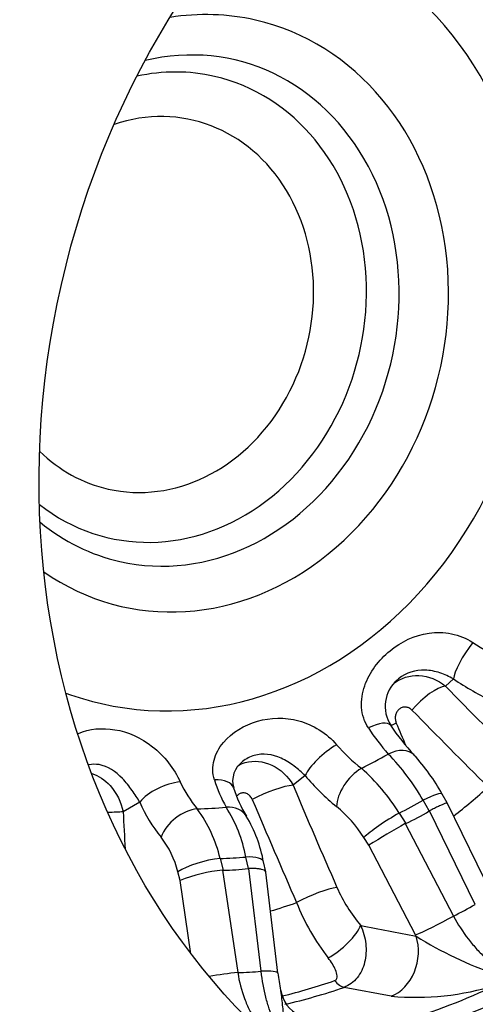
# Model space of a CAD drawing. Header units: millimetres. Extents: x 0 to 1174, y 0 to 830.
# Tile 6 of 15: x 785 to 827, y 194 to 284. Entities that reach past the tile are written whole.
import ezdxf

# ---------------------------------------------------------------- set-up
doc = ezdxf.new("R2010")
doc.units = ezdxf.units.MM
doc.header["$LTSCALE"] = 3.952569
doc.layers.add('CAP180G', color=7, linetype='Continuous')
doc.layers.add('Default', color=7, linetype='Continuous')

# ---------------------------------------------------------------- blocks, each defined once
blk = doc.blocks.new('SE1')
at = {"layer": 'CAP180G', "color": 7, "linetype": 'Continuous'}
for p, q in [((824.635, 223.444), (823.905, 222.774)), ((811.125, 214.631), (810.014, 213.758)), ((824.07, 212.137), (823.609, 212.948)), ((796.052, 212.219), (794.532, 211.322)), ((822.425, 211.41), (821.871, 212.382)), ((828.151, 203.756), (824.07, 212.134)), ((819.68, 211.217), (820.286, 210.273)), ((822.464, 211.432), (822.425, 211.41)), ((826.627, 202.886), (822.464, 211.432)), ((820.286, 210.273), (820.246, 210.252)), ((820.246, 210.252), (824.636, 201.827)), ((816.923, 208.283), (816.467, 208.99)), ((821.183, 200.105), (816.923, 208.283)), ((803.368, 207.071), (803.644, 206.019)), ((805.944, 206.156), (805.725, 207.211)), ((807.525, 205.849), (807.337, 206.757)), ((799.733, 205.064), (799.525, 205.853)), ((803.644, 206.019), (803.601, 206.017)), ((803.601, 206.017), (804.978, 196.672)), ((805.987, 206.159), (805.944, 206.156)), ((807.119, 196.799), (805.987, 206.159)), ((808.639, 196.633), (807.526, 205.836)), ((800.715, 198.4), (799.733, 205.064)), ((821.237, 200.003), (821.183, 200.105)), ((818.969, 194.526), (814.661, 195.333))]:
    blk.add_line(p, q, dxfattribs=at)
for centre, radius, start, end in [((838.977, 246.265), 23.21, 237.1715, 245.13344), ((841.657, 248.768), 30.512, 236.0924, 243.93051), ((821.603, 220.936), 3.193, 131.33569, 212.62509), ((833.698, 229.876), 20.037, 212.9473, 221.5139), ((836.723, 231.096), 21.412, 213.69045, 222.90324), ((825.222, 226.972), 14.73, 220.32336, 232.45594), ((803.728, 202.007), 20.9, 29.76323, 44.26588), ((807.561, 204.083), 18.33, 28.91254, 42.67231), ((806.651, 214.156), 2.137, 125.06647, 197.44076), ((825.946, 226.758), 19.15, 219.29235, 231.3408), ((804.82, 202.183), 17.39, 31.2977, 48.92633), ((809.091, 218.218), 10.232, 203.99203, 220.31254), ((814.126, 217.614), 11.765, 196.64861, 209.86322), ((815.683, 216.932), 11.59, 197.11073, 211.17366), ((808.176, 217.363), 13.17, 202.9904, 219.30205), ((806.546, 202.737), 11.727, 32.22477, 50.6411), ((791.525, 204.374), 12.146, 12.82699, 36.49805), ((792.638, 204.651), 13.335, 11.06952, 32.19349), ((795.074, 204.5), 12.464, 10.41719, 31.00522), ((860.031, 139.344), 81.307, 119.29592, 122.01856), ((791.419, 203.87), 8.345, 13.74916, 38.1162), ((804.651, 193.429), 12.631, 94.76598, 112.91431), ((827.038, 210.152), 14.216, 203.661, 220.20631), ((829.001, 210.382), 20.046, 201.43249, 218.06881), ((804.621, 241.864), 44.76, 296.56082, 299.44757), ((839.615, 229.082), 34.4, 237.70675, 251.18928), ((803.621, 237.535), 40.886, 271.90306, 274.90934), ((824.84, 198.349), 16.285, 186.03745, 191.60753), ((811.985, 195.572), 3.131, 189.64073, 243.10912), ((821.204, 218.779), 24.356, 264.73527, 287.48195)]:
    blk.add_arc(centre, radius, start, end, dxfattribs=at)
for centre, major_axis, ratio, start_param, end_param in [((794.403, 258.15), (-19.964, -87.758), 0.856342, 3.141593, 6.283185), ((824.112, 251.391), (-15.505, -68.159), 0.856342, 0.199751, 2.941842), ((821.628, 251.957), (14.411, 63.348), 0.856342, 3.211311, 6.213467), ((812.118, 254.12), (14.38, 63.212), 0.856342, 3.342477, 6.082301), ((800.648, 256.729), (-8.084, -35.538), 0.856342, 0, 3.24979), ((800.51, 256.761), (6.079, 26.721), 0.856342, 0, 0.331293), ((800.51, 256.761), (6.079, 26.721), 0.856342, 2.8103, 6.283185), ((799.429, 257.006), (-5.201, -22.864), 0.856342, 0, 3.544226), ((798.07, 257.316), (4.785, 21.036), 0.856342, 2.759447, 6.283185), ((798.07, 257.316), (4.785, 21.036), 0.856342, 0, 0.382146), ((796.991, 257.561), (-3.825, -16.815), 0.856342, 0, 3.62328), ((796.991, 257.561), (-3.825, -16.815), 0.856342, 5.801498, 6.283185), ((799.429, 257.006), (-5.201, -22.864), 0.856342, 5.880552, 6.283185), ((826.377, 225.658), (-1.664, -2.496), 0.209587, 4.398042, 5.923933), ((822.163, 220.56), (-2.141, -2.101), 0.329446, 3.51425, 5.020464), ((993.046, 235.618), (-279.978, 220.296), 0.343766, 1.212342, 1.24128), ((800.648, 256.729), (-8.084, -35.538), 0.856342, 6.174988, 6.283185), ((991.416, 233.547), (-282.331, 222.147), 0.343766, 1.212342, 1.24128), ((816.43, 217.517), (-2.476, -1.694), 0.345303, 3.147231, 4.301021), ((820.742, 219.397), (2.766, 1.161), 0.194595, -4.29788, -4.093519), ((958.4, 206.526), (-162.133, 320.582), 0.336276, 1.362669, 1.368985), ((813.405, 215.909), (-2.309, -1.915), 0.304956, 4.215754, 5.741645), ((803.205, 256.147), (-9.949, -43.734), 0.856342, 0.602886, 0.670872), ((818.854, 214.46), (-2.185, -2.056), 0.620823, 3.138809, 4.246879), ((816.263, 213.082), (-1.854, -2.358), 0.562563, 4.09883, 5.647447), ((798.502, 212.371), (-2.749, -1.201), 0.438803, 4.063532, 5.589423), ((801.755, 212.564), (-2.846, -0.948), 0.4875, 3.146161, 4.160707), ((807.735, 212.48), (-2.765, -1.164), 0.195163, 3.665801, 5.172016), ((997.713, 227.494), (-174.215, 310.753), 0.490903, 1.344866, 1.373804), ((798.935, 257.119), (-12.64, -55.563), 0.856342, 0.809247, 0.886157), ((821, 211.466), (-2.609, -1.481), 0.133415, 3.13957, 4.297275), ((803.222, 209.338), (-2.544, -1.59), 0.716594, 3.14015, 4.037201), ((995.581, 226.299), (-175.679, 313.364), 0.490903, 1.344866, 1.373804), ((805.201, 255.693), (-10.86, -47.739), 0.856342, 0.609014, 0.664744), ((792.081, 211.169), (-2.996, -0.156), 0.014468, 3.753763, 4.355975), ((999.196, 217.721), (-22.081, 355.571), 0.574585, 1.553118, 1.562636), ((800.435, 209.173), (-2.297, -1.93), 0.646277, 3.882022, 5.430639), ((803.205, 256.147), (-9.949, -43.734), 0.856342, 0.210187, 0.278173), ((818.747, 210.268), (-2.522, -1.625), 0.108048, 4.264873, 5.766738), ((806.519, 240.282), (-14.194, 29.813), 0.710757, 3.121574, 3.224779), ((801.975, 206.005), (-2.901, -0.765), 0.267217, 4.142477, 5.644342), ((805.201, 255.693), (-10.86, -47.739), 0.856342, 0.216315, 0.272045), ((804.398, 206.149), (-2.938, -0.607), 0.297833, 3.139131, 4.183481), ((800.441, 238.537), (6.406, -32.23), 0.67627, 6.138788, 6.241993), ((811.737, 203.168), (-2.747, -1.205), 0.170514, 3.663113, 5.169328), ((798.935, 257.119), (-12.64, -55.563), 0.856342, 0.443915, 0.493458), ((823.463, 201.383), (-2.661, -1.386), 0.054252, 0.513957, 1.998761), ((813.901, 199.697), (2.28, 1.95), 0.327515, 4.147023, 5.736851), ((990.254, 228.512), (-456.604, 65.826), 0.121289, 1.197211, 1.209158), ((818.197, 198.299), (-0.752, -3.929), 0.805108, 0.473102, 2.166683), ((803.52, 196.146), (-2.968, -0.437), 0.11902, 4.18125, 5.089002), ((805.661, 196.273), (-2.978, -0.36), 0.133924, 3.146318, 4.184523), ((801.22, 256.599), (-14.165, -62.267), 0.856342, 0.401743, 0.48977), ((814.11, 198.173), (0.981, -2.835), 0.4557, 5.443956, 5.980584), ((801.986, 256.425), (-14.267, -62.717), 0.856342, 0.391289, 0.48977), ((809.922, 254.62), (-14.359, -63.119), 0.856342, 0.282383, 0.598676)]:
    blk.add_ellipse(centre, major_axis=major_axis, ratio=ratio, start_param=start_param, end_param=end_param, dxfattribs=at)
for major_axis in [(19.964, 87.758), (-15.505, -68.159)]:
    blk.add_ellipse((847.275, 246.122), major_axis=major_axis, ratio=0.856342, dxfattribs=at)
for points, knots in [([(794.514, 347.53), (793.827, 347.484), (792.257, 347.377), (789.453, 347.072), (786.312, 346.592), (783.156, 345.969), (780.025, 345.208), (776.915, 344.309), (773.831, 343.273), (770.779, 342.102), (767.763, 340.797), (764.789, 339.36), (761.861, 337.795), (758.983, 336.102), (756.162, 334.284), (753.4, 332.345), (750.703, 330.286), (748.075, 328.113), (745.52, 325.827), (743.043, 323.433), (740.648, 320.935), (738.338, 318.336), (736.116, 315.641), (733.988, 312.854), (731.956, 309.98), (730.023, 307.022), (728.193, 303.987), (726.468, 300.879), (724.851, 297.702), (723.345, 294.463), (721.952, 291.165), (720.674, 287.815), (719.513, 284.417), (718.471, 280.977), (717.55, 277.501), (716.752, 273.993), (716.076, 270.46), (715.526, 266.907), (715.101, 263.34), (714.802, 259.764), (714.63, 256.184), (714.585, 252.607), (714.668, 249.039), (714.878, 245.484), (715.216, 241.949), (715.68, 238.439), (716.27, 234.96), (716.985, 231.517), (717.825, 228.117), (718.788, 224.764), (719.872, 221.464), (721.076, 218.223), (722.398, 215.046), (723.836, 211.938), (725.387, 208.905), (727.049, 205.95), (728.82, 203.08), (730.695, 200.298), (732.673, 197.611), (734.749, 195.02), (736.92, 192.532), (739.183, 190.15), (741.533, 187.878), (743.967, 185.719), (746.48, 183.677), (749.069, 181.754), (751.728, 179.954), (754.454, 178.279), (757.242, 176.732), (760.087, 175.315), (762.985, 174.03), (765.936, 172.876), (768.91, 171.867), (771.809, 171.017), (773.533, 170.613), (774.448, 170.401)], [0, 0, 0, 0, 0.008012, 0.021588, 0.035173, 0.048775, 0.062395, 0.076034, 0.089693, 0.103372, 0.117072, 0.130792, 0.144533, 0.158294, 0.172074, 0.185872, 0.199687, 0.213519, 0.227366, 0.241226, 0.2551, 0.268985, 0.28288, 0.296784, 0.310697, 0.324616, 0.338543, 0.352474, 0.366411, 0.380352, 0.394296, 0.408244, 0.422194, 0.436146, 0.450101, 0.464056, 0.478014, 0.491972, 0.50593, 0.519889, 0.533847, 0.547805, 0.561762, 0.575717, 0.58967, 0.60362, 0.617566, 0.631507, 0.645443, 0.659372, 0.673294, 0.687206, 0.701108, 0.714998, 0.728876, 0.742738, 0.756585, 0.770415, 0.784227, 0.798019, 0.811791, 0.825542, 0.839271, 0.852979, 0.866664, 0.880329, 0.893972, 0.907595, 0.9212, 0.934787, 0.94836, 0.961918, 0.975466, 0.989005, 1, 1, 1, 1]), ([(816.884, 218.978), (816.519, 219.534), (816.311, 220.176), (816.216, 221.501), (816.327, 222.175), (816.985, 224.068), (817.835, 225.172), (819.871, 226.841), (821.085, 227.431), (823.075, 227.708), (823.768, 227.694), (825.136, 227.411), (825.808, 227.137), (826.395, 226.762)], [0, 0, 0, 0, 0.125, 0.125, 0.25, 0.25, 0.5, 0.5, 0.75, 0.75, 0.875, 0.875, 1, 1, 1, 1]), ([(819.201, 223.044), (819.851, 223.535), (820.657, 223.784), (822.359, 223.716), (823.214, 223.371), (823.905, 222.774)], [0.5129257, 0.5129257, 0.5129257, 0.5129257, 0.75, 0.75, 1, 1, 1, 1]), ([(824.635, 223.444), (824.258, 223.659), (823.838, 223.852), (822.958, 224.135), (822.495, 224.225), (821.164, 224.275), (820.311, 224.011), (819.59, 223.421), (819.541, 223.378), (819.492, 223.333)], [0, 0, 0, 0, 0.125, 0.125, 0.25, 0.25, 0.5, 0.5, 0.5188646, 0.5188646, 0.5188646, 0.5188646]), ([(820.854, 220.595), (820.774, 220.676), (820.68, 220.744), (820.581, 220.792), (820.481, 220.839), (820.372, 220.868), (820.264, 220.875), (820.159, 220.881), (820.051, 220.867), (819.95, 220.833), (819.854, 220.8), (819.762, 220.748), (819.682, 220.68), (819.604, 220.615), (819.536, 220.534), (819.481, 220.444), (819.427, 220.354), (819.386, 220.253), (819.361, 220.148), (819.335, 220.041), (819.325, 219.927), (819.331, 219.816), (819.337, 219.701), (819.36, 219.584), (819.399, 219.477), (819.406, 219.458), (819.413, 219.44), (819.421, 219.422)], [0, 0, 0, 0, 0.129503, 0.129503, 0.129503, 0.259279, 0.259279, 0.259279, 0.384759, 0.384759, 0.384759, 0.504224, 0.504224, 0.504224, 0.619966, 0.619966, 0.619966, 0.735624, 0.735624, 0.735624, 0.854588, 0.854588, 0.854588, 0.978953, 0.978953, 0.978953, 1, 1, 1, 1]), ([(802.854, 214.243), (802.67, 214.832), (802.664, 215.45), (802.968, 216.624), (803.274, 217.171), (804.457, 218.585), (805.583, 219.242), (807.968, 219.929), (809.261, 219.97), (811.18, 219.448), (811.816, 219.174), (813.002, 218.428), (813.549, 217.955), (813.992, 217.44)], [0, 0, 0, 0, 0.125, 0.125, 0.25, 0.25, 0.5, 0.5, 0.75, 0.75, 0.875, 0.875, 1, 1, 1, 1]), ([(790.456, 218.454), (791.439, 218.909), (792.63, 219.01), (794.972, 218.615), (796.153, 218.099), (797.741, 216.85), (798.239, 216.353), (799.108, 215.249), (799.476, 214.642), (799.743, 214.058)], [0.2562655, 0.2562655, 0.2562655, 0.2562655, 0.5, 0.5, 0.75, 0.75, 0.875, 0.875, 1, 1, 1, 1]), ([(811.125, 214.631), (810.826, 214.922), (810.484, 215.221), (809.743, 215.77), (809.341, 216.019), (808.129, 216.575), (807.272, 216.694), (806.103, 216.358), (805.735, 216.165), (805.414, 215.912)], [0, 0, 0, 0, 0.125, 0.125, 0.25, 0.25, 0.5, 0.5, 0.6225927, 0.6225927, 0.6225927, 0.6225927]), ([(796.052, 212.219), (795.847, 212.548), (795.612, 212.914), (795.084, 213.653), (794.79, 214.028), (793.855, 215.012), (793.122, 215.496), (792.031, 215.68), (791.714, 215.677), (791.408, 215.626)], [0, 0, 0, 0, 0.125, 0.125, 0.25, 0.25, 0.5, 0.5, 0.5993511, 0.5993511, 0.5993511, 0.5993511]), ([(804.978, 215.527), (805.191, 215.649), (805.419, 215.745), (806.439, 216.037), (807.304, 215.953), (808.886, 215.204), (809.565, 214.561), (810.014, 213.758)], [0.4235263, 0.4235263, 0.4235263, 0.4235263, 0.5, 0.5, 0.75, 0.75, 1, 1, 1, 1]), ([(791.696, 214.826), (792.296, 214.623), (792.868, 214.242), (793.947, 213.062), (794.368, 212.214), (794.532, 211.322)], [0.5532071, 0.5532071, 0.5532071, 0.5532071, 0.75, 0.75, 1, 1, 1, 1]), ([(806.304, 212.447), (806.258, 212.556), (806.196, 212.658), (806.121, 212.744), (806.046, 212.831), (805.957, 212.903), (805.861, 212.955), (805.768, 213.006), (805.665, 213.038), (805.563, 213.049), (805.466, 213.059), (805.365, 213.049), (805.271, 213.021), (805.179, 212.993), (805.091, 212.947), (805.012, 212.887), (804.963, 212.849), (804.917, 212.804), (804.876, 212.755)], [0, 0, 0, 0, 0.1295033, 0.1295033, 0.1295033, 0.2592792, 0.2592792, 0.2592792, 0.3847591, 0.3847591, 0.3847591, 0.5042238, 0.5042238, 0.5042238, 0.6199658, 0.6199658, 0.6199658, 0.6925656, 0.6925656, 0.6925656, 0.6925656]), ([(824.07, 212.135), (824.069, 212.137), (824.068, 212.137), (824.059, 212.144), (824.035, 212.141), (823.958, 212.119), (823.905, 212.101), (823.771, 212.048), (823.689, 212.013), (823.502, 211.931), (823.397, 211.883), (823.161, 211.773), (823.033, 211.711), (822.761, 211.579), (822.617, 211.508), (822.464, 211.432)], [0.2315294, 0.2315294, 0.2315294, 0.2315294, 0.25, 0.25, 0.375, 0.375, 0.5, 0.5, 0.625, 0.625, 0.75, 0.75, 0.875, 0.875, 1, 1, 1, 1]), ([(807.526, 205.837), (807.523, 205.861), (807.513, 205.885), (807.472, 205.944), (807.429, 205.977), (807.312, 206.036), (807.236, 206.062), (807.057, 206.105), (806.953, 206.123), (806.716, 206.149), (806.584, 206.157), (806.302, 206.165), (806.15, 206.165), (805.987, 206.159)], [0.2982047, 0.2982047, 0.2982047, 0.2982047, 0.375, 0.375, 0.5, 0.5, 0.625, 0.625, 0.75, 0.75, 0.875, 0.875, 1, 1, 1, 1]), ([(824.636, 201.827), (825.037, 201.081), (825.49, 200.381), (826.247, 199.399), (826.509, 199.087), (827.042, 198.507), (827.315, 198.236), (827.733, 197.859), (827.874, 197.738), (828.156, 197.51), (828.297, 197.403), (828.718, 197.099), (828.997, 196.923), (829.554, 196.621), (829.832, 196.496), (830.37, 196.306), (830.631, 196.239), (830.885, 196.203)], [0, 0, 0, 0, 0.25, 0.25, 0.375, 0.375, 0.5, 0.5, 0.5625, 0.5625, 0.625, 0.625, 0.75, 0.75, 0.875, 0.875, 1, 1, 1, 1]), ([(816.181, 200.975), (816.303, 200.712), (816.403, 200.44), (816.559, 199.878), (816.613, 199.592), (816.674, 199.022), (816.682, 198.734), (816.648, 198.167), (816.606, 197.888), (816.476, 197.36), (816.388, 197.109), (816.162, 196.633), (816.024, 196.41), (815.705, 196.013), (815.522, 195.836), (815.117, 195.54), (814.897, 195.421), (814.661, 195.333)], [0, 0, 0, 0, 0.125, 0.125, 0.25, 0.25, 0.375, 0.375, 0.5, 0.5, 0.625, 0.625, 0.75, 0.75, 0.875, 0.875, 1, 1, 1, 1]), ([(813.804, 195.946), (813.857, 195.964), (813.9, 195.992), (813.967, 196.058), (813.989, 196.095), (814.036, 196.214), (814.04, 196.299), (814.02, 196.56), (813.963, 196.738), (813.81, 197.102), (813.714, 197.285), (813.491, 197.653), (813.363, 197.839), (813.219, 198.022)], [0, 0, 0, 0, 0.0625, 0.0625, 0.125, 0.125, 0.25, 0.25, 0.5, 0.5, 0.75, 0.75, 1, 1, 1, 1]), ([(804.978, 196.672), (805.111, 195.839), (805.318, 195.053), (805.734, 193.941), (805.889, 193.588), (806.226, 192.926), (806.408, 192.616), (806.703, 192.182), (806.805, 192.043), (807.014, 191.778), (807.12, 191.653), (807.447, 191.298), (807.673, 191.089), (808.142, 190.728), (808.387, 190.575), (808.88, 190.335), (809.13, 190.247), (809.384, 190.191)], [0, 0, 0, 0, 0.25, 0.25, 0.375, 0.375, 0.5, 0.5, 0.5625, 0.5625, 0.625, 0.625, 0.75, 0.75, 0.875, 0.875, 1, 1, 1, 1]), ([(810.092, 190.234), (809.922, 190.294), (809.754, 190.387), (809.422, 190.637), (809.257, 190.794), (808.94, 191.165), (808.787, 191.378), (808.567, 191.739), (808.495, 191.866), (808.354, 192.135), (808.285, 192.277), (808.086, 192.716), (807.963, 193.03), (807.735, 193.698), (807.63, 194.054), (807.349, 195.174), (807.21, 195.964), (807.119, 196.799)], [0, 0, 0, 0, 0.125, 0.125, 0.25, 0.25, 0.375, 0.375, 0.4375, 0.4375, 0.5, 0.5, 0.625, 0.625, 0.75, 0.75, 1, 1, 1, 1]), ([(809.582, 191.082), (809.467, 191.393), (809.368, 191.764), (809.205, 192.597), (809.142, 193.06), (809.059, 193.784), (809.032, 194.031), (808.974, 194.524), (808.941, 194.77), (808.894, 195.035), (808.889, 195.059), (808.884, 195.083)], [0, 0, 0, 0, 0.25, 0.25, 0.5, 0.5, 0.625, 0.625, 0.75, 0.75, 0.7626887, 0.7626887, 0.7626887, 0.7626887])]:
    blk.add_open_spline(points, degree=3, knots=knots, dxfattribs=at)

msp = doc.modelspace()

# ---------------------------------------------------------------- block references
at = {"layer": 'Default'}
msp.add_blockref('SE1', (0, 0), dxfattribs=at)

doc.saveas('drawing.dxf')
